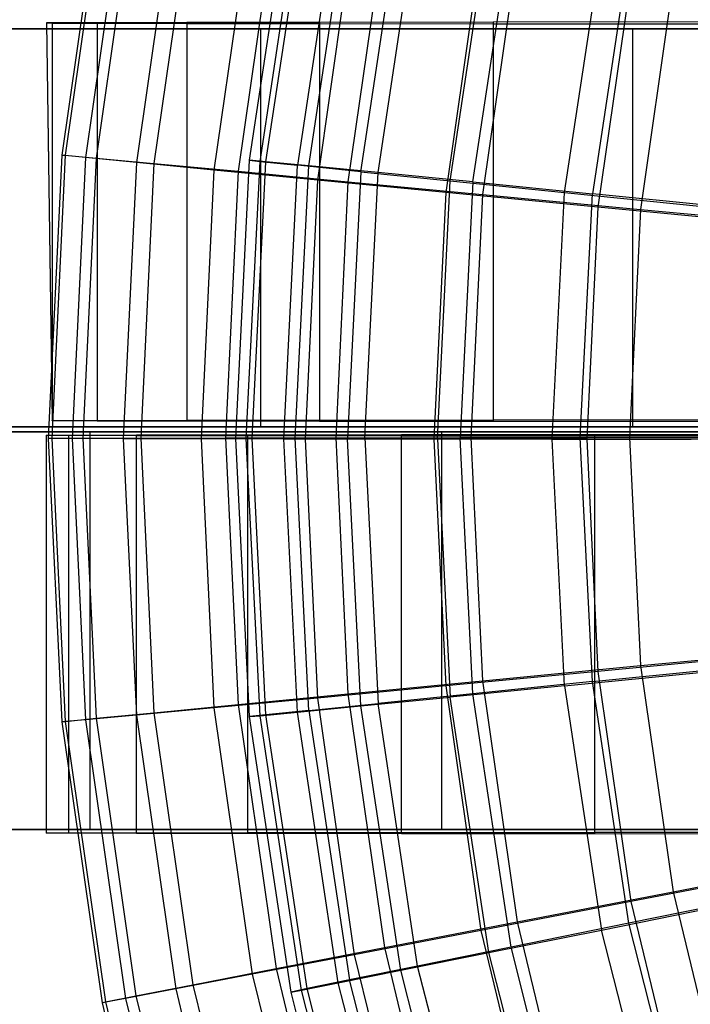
# Model space of a CAD drawing. Extents: x 0.1 to 16.1, y -7.1 to 6.9.
# Tile 7 of 118: x 2 to 3.4, y -1.2 to 0.7. Entities that reach past the tile are written whole.
import ezdxf

# ---------------------------------------------------------------- set-up
doc = ezdxf.new("R2010")
doc.units = 0
doc.header["$LTSCALE"] = 2.54
doc.layers.get('0').update_dxf_attribs({"color": 13, "linetype": 'CONTINUOUS'})

# ---------------------------------------------------------------- blocks, each defined once
blk = doc.blocks.new('DROPS_WOOD_A_PM_STL')
at = {"color": 0}
for p, q in [((2.4888, 0.451, 8.2231), (2.5723, 1.0049, 8.2228)), ((2.4888, 0.451, 8.2231), (2.5723, 1.0049, 8.2228)), ((2.5099, 0.4486, 7.6582), (2.5931, 1.0004, 7.6579)), ((2.5099, 0.4486, 7.6582), (2.5931, 1.0004, 7.6579)), ((2.5215, 0.448, 8.7874), (2.6045, 0.9987, 8.7871)), ((2.5215, 0.448, 8.7874), (2.6045, 0.9987, 8.7871)), ((2.6668, 0.9852, 7.0977), (2.5848, 0.4408, 7.098)), ((2.6668, 0.9852, 7.0977), (2.5848, 0.4408, 7.098)), ((2.6078, 0.4396, 9.346), (2.6896, 0.9818, 9.3457)), ((2.6078, 0.4396, 9.346), (2.6896, 0.9818, 9.3457)), ((2.7126, 0.4277, 6.5475), (2.7928, 0.9595, 6.5472)), ((2.7126, 0.4277, 6.5475), (2.7928, 0.9595, 6.5472)), ((2.747, 0.426, 9.8937), (2.8266, 0.9544, 9.8934)), ((2.747, 0.426, 9.8937), (2.8266, 0.9544, 9.8934)), ((2.8923, 0.4095, 6.0118), (2.9698, 0.9234, 6.0116)), ((2.8923, 0.4095, 6.0118), (2.9698, 0.9234, 6.0116)), ((2.9376, 0.4072, 10.4255), (3.0144, 0.9167, 10.4253)), ((2.9376, 0.4072, 10.4255), (3.0144, 0.9167, 10.4253)), ((3.1222, 0.3862, 5.4959), (3.1962, 0.8774, 5.4957)), ((3.1222, 0.3862, 5.4959), (3.1962, 0.8774, 5.4957)), ((3.2512, 0.8691, 10.9364), (3.178, 0.3834, 10.9366)), ((3.2512, 0.8691, 10.9364), (3.178, 0.3834, 10.9366)), ((2.5109, 0.715, 41.1587), (1.8474, 0.715, 40.4308)), ((1.8474, 0.715, 30.4), (2.5109, 0.715, 29.6721)), ((1.8474, 0.715, 30.4), (2.5109, 0.715, 29.6721)), ((2.5109, 0.715, 41.1587), (1.8474, 0.715, 40.4308)), ((2.0914, 0.7272, 20.7488), (2.08, 0.727, 20.3795)), ((2.0914, 0.7272, 20.7488), (2.08, 0.727, 20.3795)), ((2.08, 0.727, 20.3795), (2.0914, -0.0728, 20.7493)), ((2.08, 0.727, 20.3795), (2.0914, -0.0728, 20.7493)), ((2.08, 0.727, 20.3795), (2.0914, -0.0732, 20.0105)), ((2.08, 0.727, 20.3795), (2.0914, -0.0732, 20.0105)), ((2.08, 0.727, 20.3795), (2.0914, 0.7268, 20.0101)), ((2.08, 0.727, 20.3795), (2.0914, 0.7268, 20.0101)), ((2.1822, 0.7276, 21.482), (2.0914, 0.7272, 20.7488)), ((2.1822, 0.7276, 21.482), (2.0914, 0.7272, 20.7488)), ((2.0914, 0.7272, 20.7488), (2.0914, -0.0728, 20.7493)), ((2.0914, 0.7272, 20.7488), (2.0914, -0.0728, 20.7493)), ((2.0914, 0.7268, 20.0101), (2.0914, -0.0732, 20.0105)), ((2.0914, 0.7268, 20.0101), (2.1822, 0.7265, 19.277)), ((2.0914, 0.7268, 20.0101), (2.0914, -0.0732, 20.0105)), ((2.0914, 0.7268, 20.0101), (2.1822, 0.7265, 19.277)), ((2.3623, 0.728, 22.1984), (2.1822, 0.7276, 21.482)), ((2.3623, 0.728, 22.1984), (2.1822, 0.7276, 21.482)), ((2.1822, 0.7276, 21.482), (2.1822, -0.0724, 21.4824)), ((2.1822, 0.7276, 21.482), (2.1822, -0.0724, 21.4824)), ((2.1822, 0.7265, 19.277), (2.1822, -0.0735, 19.2774)), ((2.1822, 0.7265, 19.277), (2.3623, 0.7261, 18.5606)), ((2.1822, 0.7265, 19.277), (2.1822, -0.0735, 19.2774)), ((2.1822, 0.7265, 19.277), (2.3623, 0.7261, 18.5606)), ((2.6292, 0.7283, 22.8872), (2.3623, 0.728, 22.1984)), ((2.6292, 0.7283, 22.8872), (2.3623, 0.728, 22.1984)), ((2.3623, 0.728, 22.1984), (2.3623, -0.072, 22.1988)), ((2.3623, 0.728, 22.1984), (2.3623, -0.072, 22.1988)), ((2.3623, 0.7261, 18.5606), (2.3623, -0.0739, 18.561)), ((2.3623, 0.7261, 18.5606), (2.6292, 0.7257, 17.8717)), ((2.3623, 0.7261, 18.5606), (2.3623, -0.0739, 18.561)), ((2.3623, 0.7261, 18.5606), (2.6292, 0.7257, 17.8717)), ((3.2589, 0.715, 41.7995), (2.5109, 0.715, 41.1587)), ((2.5109, 0.715, 41.1587), (2.5109, -0.085, 41.1587)), ((2.5109, 0.715, 41.1587), (2.5109, -0.085, 41.1587)), ((2.5109, 0.715, 29.6721), (2.5109, -0.085, 29.6721)), ((2.5109, 0.715, 29.6721), (3.2589, 0.715, 29.0313)), ((2.5109, 0.715, 29.6721), (2.5109, -0.085, 29.6721)), ((2.5109, 0.715, 29.6721), (3.2589, 0.715, 29.0313)), ((3.2589, 0.715, 41.7995), (2.5109, 0.715, 41.1587)), ((2.9787, 0.7287, 23.5381), (2.6292, 0.7283, 22.8872)), ((2.9787, 0.7287, 23.5381), (2.6292, 0.7283, 22.8872)), ((2.6292, 0.7283, 22.8872), (2.6292, -0.0717, 22.8877)), ((2.6292, 0.7283, 22.8872), (2.6292, -0.0717, 22.8877)), ((2.6292, 0.7257, 17.8717), (2.6292, -0.0743, 17.8721)), ((2.6292, 0.7257, 17.8717), (2.9787, 0.7254, 17.2209)), ((2.6292, 0.7257, 17.8717), (2.6292, -0.0743, 17.8721)), ((2.6292, 0.7257, 17.8717), (2.9787, 0.7254, 17.2209)), ((3.4055, 0.729, 24.141), (2.9787, 0.7287, 23.5381)), ((3.4055, 0.729, 24.141), (2.9787, 0.7287, 23.5381)), ((2.9787, 0.7287, 23.5381), (2.9787, -0.0713, 23.5385)), ((2.9787, 0.7287, 23.5381), (2.9787, -0.0713, 23.5385)), ((2.9787, 0.7254, 17.2209), (2.9787, -0.0746, 17.2213)), ((2.9787, 0.7254, 17.2209), (3.4055, 0.7251, 16.6179)), ((2.9787, 0.7254, 17.2209), (2.9787, -0.0746, 17.2213)), ((2.9787, 0.7254, 17.2209), (3.4055, 0.7251, 16.6179)), ((4.08, 0.715, 42.3436), (3.2589, 0.715, 41.7995)), ((3.2589, 0.715, 41.7995), (3.2589, -0.085, 41.7995)), ((3.2589, 0.715, 41.7995), (3.2589, -0.085, 41.7995)), ((3.2589, 0.715, 29.0313), (3.2589, -0.085, 29.0313)), ((3.2589, 0.715, 29.0313), (4.08, 0.715, 28.4872)), ((3.2589, 0.715, 29.0313), (3.2589, -0.085, 29.0313)), ((3.2589, 0.715, 29.0313), (4.08, 0.715, 28.4872)), ((4.08, 0.715, 42.3436), (3.2589, 0.715, 41.7995)), ((2.4609, -0.1085, 8.2234), (2.4888, 0.451, 8.2231)), ((2.4609, -0.1085, 8.2234), (2.4888, 0.451, 8.2231)), ((2.4821, -0.1088, 7.6585), (2.5099, 0.4486, 7.6582)), ((2.4821, -0.1088, 7.6585), (2.5099, 0.4486, 7.6582)), ((2.5215, 0.448, 8.7874), (2.4888, 0.451, 8.2231)), ((2.4888, 0.451, 8.2231), (2.5099, 0.4486, 7.6582)), ((2.5215, 0.448, 8.7874), (2.4888, 0.451, 8.2231)), ((2.4888, 0.451, 8.2231), (2.5099, 0.4486, 7.6582)), ((2.4938, -0.1082, 8.7877), (2.5215, 0.448, 8.7874)), ((2.4938, -0.1082, 8.7877), (2.5215, 0.448, 8.7874)), ((2.5099, 0.4486, 7.6582), (2.5848, 0.4408, 7.098)), ((2.5099, 0.4486, 7.6582), (2.5848, 0.4408, 7.098)), ((2.6078, 0.4396, 9.346), (2.5215, 0.448, 8.7874)), ((2.6078, 0.4396, 9.346), (2.5215, 0.448, 8.7874)), ((2.5573, -0.1091, 7.0982), (2.5848, 0.4408, 7.098)), ((2.5573, -0.1091, 7.0982), (2.5848, 0.4408, 7.098)), ((2.5805, -0.1079, 9.3463), (2.6078, 0.4396, 9.346)), ((2.5805, -0.1079, 9.3463), (2.6078, 0.4396, 9.346)), ((2.7126, 0.4277, 6.5475), (2.5848, 0.4408, 7.098)), ((2.7126, 0.4277, 6.5475), (2.5848, 0.4408, 7.098)), ((2.747, 0.426, 9.8937), (2.6078, 0.4396, 9.346)), ((2.747, 0.426, 9.8937), (2.6078, 0.4396, 9.346)), ((2.7126, 0.4277, 6.5475), (2.6858, -0.1094, 6.5478)), ((2.7126, 0.4277, 6.5475), (2.6858, -0.1094, 6.5478)), ((2.7126, 0.4277, 6.5475), (2.8923, 0.4095, 6.0118)), ((2.7126, 0.4277, 6.5475), (2.8923, 0.4095, 6.0118)), ((2.7203, -0.1076, 9.894), (2.747, 0.426, 9.8937)), ((2.7203, -0.1076, 9.894), (2.747, 0.426, 9.8937)), ((2.9376, 0.4072, 10.4255), (2.747, 0.426, 9.8937)), ((2.9376, 0.4072, 10.4255), (2.747, 0.426, 9.8937)), ((2.8664, -0.1096, 6.0121), (2.8923, 0.4095, 6.0118)), ((2.8664, -0.1096, 6.0121), (2.8923, 0.4095, 6.0118)), ((2.8923, 0.4095, 6.0118), (3.1222, 0.3862, 5.4959)), ((2.8923, 0.4095, 6.0118), (3.1222, 0.3862, 5.4959)), ((2.9376, 0.4072, 10.4255), (2.9119, -0.1074, 10.4258)), ((2.9376, 0.4072, 10.4255), (2.9119, -0.1074, 10.4258)), ((2.9376, 0.4072, 10.4255), (3.178, 0.3834, 10.9366)), ((2.9376, 0.4072, 10.4255), (3.178, 0.3834, 10.9366)), ((3.0974, -0.1099, 5.4962), (3.1222, 0.3862, 5.4959)), ((3.0974, -0.1099, 5.4962), (3.1222, 0.3862, 5.4959)), ((3.1222, 0.3862, 5.4959), (3.4001, 0.3581, 5.0045)), ((3.1222, 0.3862, 5.4959), (3.4001, 0.3581, 5.0045)), ((3.1535, -0.1071, 10.9369), (3.178, 0.3834, 10.9366)), ((3.1535, -0.1071, 10.9369), (3.178, 0.3834, 10.9366)), ((3.466, 0.3548, 11.4222), (3.178, 0.3834, 10.9366)), ((3.466, 0.3548, 11.4222), (3.178, 0.3834, 10.9366)), ((2.0914, -0.0728, 20.7493), (2.1822, -0.0724, 21.4824)), ((2.0914, -0.0728, 20.7493), (2.1822, -0.0724, 21.4824)), ((2.0914, -0.0732, 20.0105), (2.0914, -0.0728, 20.7493)), ((2.0914, -0.0732, 20.0105), (2.0914, -0.0728, 20.7493)), ((2.1822, -0.0735, 19.2774), (2.0914, -0.0732, 20.0105)), ((2.1822, -0.0735, 19.2774), (2.0914, -0.0732, 20.0105)), ((2.1822, -0.0724, 21.4824), (2.3623, -0.072, 22.1988)), ((2.1822, -0.0724, 21.4824), (2.3623, -0.072, 22.1988)), ((2.3623, -0.0739, 18.561), (2.1822, -0.0735, 19.2774)), ((2.3623, -0.0739, 18.561), (2.1822, -0.0735, 19.2774)), ((2.3623, -0.072, 22.1988), (2.6292, -0.0717, 22.8877)), ((2.3623, -0.072, 22.1988), (2.6292, -0.0717, 22.8877)), ((2.6292, -0.0743, 17.8721), (2.3623, -0.0739, 18.561)), ((2.6292, -0.0743, 17.8721), (2.3623, -0.0739, 18.561)), ((2.6292, -0.0717, 22.8877), (2.9787, -0.0713, 23.5385)), ((2.6292, -0.0717, 22.8877), (2.9787, -0.0713, 23.5385)), ((2.9787, -0.0746, 17.2213), (2.6292, -0.0743, 17.8721)), ((2.9787, -0.0746, 17.2213), (2.6292, -0.0743, 17.8721)), ((2.9787, -0.0713, 23.5385), (3.4055, -0.071, 24.1414)), ((2.9787, -0.0713, 23.5385), (3.4055, -0.071, 24.1414)), ((3.4055, -0.0749, 16.6184), (2.9787, -0.0746, 17.2213)), ((3.4055, -0.0749, 16.6184), (2.9787, -0.0746, 17.2213)), ((1.5504, -0.095, 30.7932), (2.1679, -0.095, 30.0258)), ((2.1679, -0.095, 40.805), (1.5504, -0.095, 40.0376)), ((2.1679, -0.095, 40.805), (1.5504, -0.095, 40.0376)), ((1.5504, -0.095, 30.7932), (2.1679, -0.095, 30.0258)), ((2.5109, -0.085, 41.1587), (1.8474, -0.085, 40.4308)), ((1.8474, -0.085, 30.4), (2.5109, -0.085, 29.6721)), ((2.5109, -0.085, 41.1587), (1.8474, -0.085, 40.4308)), ((1.8474, -0.085, 30.4), (2.5109, -0.085, 29.6721)), ((2.1679, -0.895, 30.0258), (2.1679, -0.095, 30.0258)), ((2.1679, -0.095, 30.0258), (2.8751, -0.095, 29.3402)), ((2.1679, -0.895, 30.0258), (2.1679, -0.095, 30.0258)), ((2.1679, -0.895, 40.805), (2.1679, -0.095, 40.805)), ((2.8751, -0.095, 41.4906), (2.1679, -0.095, 40.805)), ((2.1679, -0.895, 40.805), (2.1679, -0.095, 40.805)), ((2.8751, -0.095, 41.4906), (2.1679, -0.095, 40.805)), ((2.1679, -0.095, 30.0258), (2.8751, -0.095, 29.3402)), ((3.2589, -0.085, 41.7995), (2.5109, -0.085, 41.1587)), ((2.5109, -0.085, 29.6721), (3.2589, -0.085, 29.0313)), ((3.2589, -0.085, 41.7995), (2.5109, -0.085, 41.1587)), ((2.5109, -0.085, 29.6721), (3.2589, -0.085, 29.0313)), ((2.8751, -0.895, 29.3402), (2.8751, -0.095, 29.3402)), ((2.8751, -0.095, 29.3402), (3.6611, -0.095, 28.7466)), ((2.8751, -0.895, 29.3402), (2.8751, -0.095, 29.3402)), ((2.8751, -0.895, 41.4906), (2.8751, -0.095, 41.4906)), ((3.6611, -0.095, 42.0842), (2.8751, -0.095, 41.4906)), ((2.8751, -0.895, 41.4906), (2.8751, -0.095, 41.4906)), ((3.6611, -0.095, 42.0842), (2.8751, -0.095, 41.4906)), ((2.8751, -0.095, 29.3402), (3.6611, -0.095, 28.7466)), ((4.08, -0.085, 42.3436), (3.2589, -0.085, 41.7995)), ((3.2589, -0.085, 29.0313), (4.08, -0.085, 28.4872)), ((4.08, -0.085, 42.3436), (3.2589, -0.085, 41.7995)), ((3.2589, -0.085, 29.0313), (4.08, -0.085, 28.4872)), ((2.08, -0.1022, 20.3799), (2.1255, -0.1019, 21.1172)), ((2.08, -0.1022, 20.3799), (2.1255, -0.1019, 21.1172)), ((2.1255, -0.1026, 19.6426), (2.08, -0.1022, 20.3799)), ((2.08, -0.9022, 20.3803), (2.08, -0.1022, 20.3799)), ((2.1255, -0.1026, 19.6426), (2.08, -0.1022, 20.3799)), ((2.08, -0.9022, 20.3803), (2.08, -0.1022, 20.3799)), ((2.1255, -0.1019, 21.1172), (2.2612, -0.1015, 21.8434)), ((2.1255, -0.1019, 21.1172), (2.2612, -0.1015, 21.8434)), ((2.1255, -0.9019, 21.1176), (2.1255, -0.1019, 21.1172)), ((2.1255, -0.9019, 21.1176), (2.1255, -0.1019, 21.1172)), ((2.2612, -0.103, 18.9164), (2.1255, -0.1026, 19.6426)), ((2.1255, -0.9026, 19.643), (2.1255, -0.1026, 19.6426)), ((2.2612, -0.103, 18.9164), (2.1255, -0.1026, 19.6426)), ((2.1255, -0.9026, 19.643), (2.1255, -0.1026, 19.6426)), ((2.2612, -0.1015, 21.8434), (2.4852, -0.1011, 22.5474)), ((2.2612, -0.1015, 21.8434), (2.4852, -0.1011, 22.5474)), ((2.2612, -0.9015, 21.8438), (2.2612, -0.1015, 21.8434)), ((2.2612, -0.9015, 21.8438), (2.2612, -0.1015, 21.8434)), ((2.4852, -0.1034, 18.2125), (2.2612, -0.103, 18.9164)), ((2.2612, -0.903, 18.9168), (2.2612, -0.103, 18.9164)), ((2.4852, -0.1034, 18.2125), (2.2612, -0.103, 18.9164)), ((2.2612, -0.903, 18.9168), (2.2612, -0.103, 18.9164)), ((2.4938, -0.1082, 8.7877), (2.4609, -0.1085, 8.2234)), ((2.4938, -0.1082, 8.7877), (2.4609, -0.1085, 8.2234)), ((2.4888, -0.668, 8.2237), (2.4609, -0.1085, 8.2234)), ((2.4609, -0.1085, 8.2234), (2.4821, -0.1088, 7.6585)), ((2.4888, -0.668, 8.2237), (2.4609, -0.1085, 8.2234)), ((2.4609, -0.1085, 8.2234), (2.4821, -0.1088, 7.6585)), ((2.5099, -0.6662, 7.6588), (2.4821, -0.1088, 7.6585)), ((2.4821, -0.1088, 7.6585), (2.5573, -0.1091, 7.0982)), ((2.4821, -0.1088, 7.6585), (2.5573, -0.1091, 7.0982)), ((2.5099, -0.6662, 7.6588), (2.4821, -0.1088, 7.6585)), ((2.4852, -0.1011, 22.5474), (2.7939, -0.1008, 23.2185)), ((2.4852, -0.1011, 22.5474), (2.7939, -0.1008, 23.2185)), ((2.4852, -0.9011, 22.5478), (2.4852, -0.1011, 22.5474)), ((2.4852, -0.9011, 22.5478), (2.4852, -0.1011, 22.5474)), ((2.7939, -0.1037, 17.5413), (2.4852, -0.1034, 18.2125)), ((2.4852, -0.9034, 18.2129), (2.4852, -0.1034, 18.2125)), ((2.7939, -0.1037, 17.5413), (2.4852, -0.1034, 18.2125)), ((2.4852, -0.9034, 18.2129), (2.4852, -0.1034, 18.2125)), ((2.5805, -0.1079, 9.3463), (2.4938, -0.1082, 8.7877)), ((2.5805, -0.1079, 9.3463), (2.4938, -0.1082, 8.7877)), ((2.5215, -0.6644, 8.788), (2.4938, -0.1082, 8.7877)), ((2.5215, -0.6644, 8.788), (2.4938, -0.1082, 8.7877)), ((2.5573, -0.1091, 7.0982), (2.6858, -0.1094, 6.5478)), ((2.5848, -0.659, 7.0985), (2.5573, -0.1091, 7.0982)), ((2.5573, -0.1091, 7.0982), (2.6858, -0.1094, 6.5478)), ((2.5848, -0.659, 7.0985), (2.5573, -0.1091, 7.0982)), ((2.7203, -0.1076, 9.894), (2.5805, -0.1079, 9.3463)), ((2.7203, -0.1076, 9.894), (2.5805, -0.1079, 9.3463)), ((2.6078, -0.6555, 9.3466), (2.5805, -0.1079, 9.3463)), ((2.6078, -0.6555, 9.3466), (2.5805, -0.1079, 9.3463)), ((2.7126, -0.6465, 6.548), (2.6858, -0.1094, 6.5478)), ((2.8664, -0.1096, 6.0121), (2.6858, -0.1094, 6.5478)), ((2.7126, -0.6465, 6.548), (2.6858, -0.1094, 6.5478)), ((2.8664, -0.1096, 6.0121), (2.6858, -0.1094, 6.5478)), ((2.7203, -0.1076, 9.894), (2.9119, -0.1074, 10.4258)), ((2.7203, -0.1076, 9.894), (2.9119, -0.1074, 10.4258)), ((2.7203, -0.1076, 9.894), (2.747, -0.6413, 9.8943)), ((2.7203, -0.1076, 9.894), (2.747, -0.6413, 9.8943)), ((2.7939, -0.1008, 23.2185), (3.1828, -0.1004, 23.8466)), ((2.7939, -0.1008, 23.2185), (3.1828, -0.1004, 23.8466)), ((2.7939, -0.9008, 23.2189), (2.7939, -0.1008, 23.2185)), ((2.7939, -0.9008, 23.2189), (2.7939, -0.1008, 23.2185)), ((3.1828, -0.104, 16.9133), (2.7939, -0.1037, 17.5413)), ((2.7939, -0.9037, 17.5418), (2.7939, -0.1037, 17.5413)), ((3.1828, -0.104, 16.9133), (2.7939, -0.1037, 17.5413)), ((2.7939, -0.9037, 17.5418), (2.7939, -0.1037, 17.5413)), ((2.8664, -0.1096, 6.0121), (2.8923, -0.6288, 6.0124)), ((2.8664, -0.1096, 6.0121), (3.0974, -0.1099, 5.4962)), ((2.8664, -0.1096, 6.0121), (2.8923, -0.6288, 6.0124)), ((2.8664, -0.1096, 6.0121), (3.0974, -0.1099, 5.4962)), ((3.1535, -0.1071, 10.9369), (2.9119, -0.1074, 10.4258)), ((3.1535, -0.1071, 10.9369), (2.9119, -0.1074, 10.4258)), ((2.9376, -0.6219, 10.4261), (2.9119, -0.1074, 10.4258)), ((2.9376, -0.6219, 10.4261), (2.9119, -0.1074, 10.4258)), ((3.0974, -0.1099, 5.4962), (3.3767, -0.1102, 5.0047)), ((3.1222, -0.606, 5.4964), (3.0974, -0.1099, 5.4962)), ((3.1222, -0.606, 5.4964), (3.0974, -0.1099, 5.4962)), ((3.0974, -0.1099, 5.4962), (3.3767, -0.1102, 5.0047)), ((3.4429, -0.1069, 11.4224), (3.1535, -0.1071, 10.9369)), ((3.4429, -0.1069, 11.4224), (3.1535, -0.1071, 10.9369)), ((3.178, -0.5976, 10.9371), (3.1535, -0.1071, 10.9369)), ((3.178, -0.5976, 10.9371), (3.1535, -0.1071, 10.9369)), ((3.1828, -0.1004, 23.8466), (3.6459, -0.1002, 24.4221)), ((3.1828, -0.1004, 23.8466), (3.6459, -0.1002, 24.4221)), ((3.1828, -0.9004, 23.847), (3.1828, -0.1004, 23.8466)), ((3.1828, -0.9004, 23.847), (3.1828, -0.1004, 23.8466)), ((3.6459, -0.1043, 16.3377), (3.1828, -0.104, 16.9133)), ((3.1828, -0.904, 16.9137), (3.1828, -0.104, 16.9133)), ((3.6459, -0.1043, 16.3377), (3.1828, -0.104, 16.9133)), ((3.1828, -0.904, 16.9137), (3.1828, -0.104, 16.9133)), ((3.178, -0.5976, 10.9371), (3.466, -0.5686, 11.4227)), ((3.178, -0.5976, 10.9371), (3.466, -0.5686, 11.4227)), ((3.1222, -0.606, 5.4964), (3.4001, -0.5785, 5.005)), ((3.1222, -0.606, 5.4964), (3.4001, -0.5785, 5.005)), ((3.1222, -0.606, 5.4964), (2.8923, -0.6288, 6.0124)), ((3.1222, -0.606, 5.4964), (2.8923, -0.6288, 6.0124)), ((3.178, -0.5976, 10.9371), (2.9376, -0.6219, 10.4261)), ((3.178, -0.5976, 10.9371), (2.9376, -0.6219, 10.4261)), ((3.1222, -0.606, 5.4964), (3.1962, -1.0972, 5.4967)), ((3.1222, -0.606, 5.4964), (3.1962, -1.0972, 5.4967)), ((3.2512, -1.0833, 10.9374), (3.178, -0.5976, 10.9371)), ((3.2512, -1.0833, 10.9374), (3.178, -0.5976, 10.9371)), ((2.7126, -0.6465, 6.548), (2.8923, -0.6288, 6.0124)), ((2.7126, -0.6465, 6.548), (2.8923, -0.6288, 6.0124)), ((2.9376, -0.6219, 10.4261), (2.747, -0.6413, 9.8943)), ((2.9376, -0.6219, 10.4261), (2.747, -0.6413, 9.8943)), ((2.9698, -1.1427, 6.0126), (2.8923, -0.6288, 6.0124)), ((2.9698, -1.1427, 6.0126), (2.8923, -0.6288, 6.0124)), ((3.0144, -1.1314, 10.4263), (2.9376, -0.6219, 10.4261)), ((3.0144, -1.1314, 10.4263), (2.9376, -0.6219, 10.4261)), ((2.5848, -0.659, 7.0985), (2.7126, -0.6465, 6.548)), ((2.5848, -0.659, 7.0985), (2.7126, -0.6465, 6.548)), ((2.6078, -0.6555, 9.3466), (2.747, -0.6413, 9.8943)), ((2.6078, -0.6555, 9.3466), (2.747, -0.6413, 9.8943)), ((2.7928, -1.1782, 6.5483), (2.7126, -0.6465, 6.548)), ((2.7928, -1.1782, 6.5483), (2.7126, -0.6465, 6.548)), ((2.8266, -1.1696, 9.8945), (2.747, -0.6413, 9.8943)), ((2.8266, -1.1696, 9.8945), (2.747, -0.6413, 9.8943)), ((2.5215, -0.6644, 8.788), (2.4888, -0.668, 8.2237)), ((2.5215, -0.6644, 8.788), (2.4888, -0.668, 8.2237)), ((2.4888, -0.668, 8.2237), (2.5099, -0.6662, 7.6588)), ((2.4888, -0.668, 8.2237), (2.5099, -0.6662, 7.6588)), ((2.5723, -1.2219, 8.224), (2.4888, -0.668, 8.2237)), ((2.5723, -1.2219, 8.224), (2.4888, -0.668, 8.2237)), ((2.5099, -0.6662, 7.6588), (2.5848, -0.659, 7.0985)), ((2.5099, -0.6662, 7.6588), (2.5848, -0.659, 7.0985)), ((2.5931, -1.218, 7.6591), (2.5099, -0.6662, 7.6588)), ((2.5931, -1.218, 7.6591), (2.5099, -0.6662, 7.6588)), ((2.6078, -0.6555, 9.3466), (2.5215, -0.6644, 8.788)), ((2.6078, -0.6555, 9.3466), (2.5215, -0.6644, 8.788)), ((2.6045, -1.2151, 8.7883), (2.5215, -0.6644, 8.788)), ((2.6045, -1.2151, 8.7883), (2.5215, -0.6644, 8.788)), ((2.6668, -1.2034, 7.0988), (2.5848, -0.659, 7.0985)), ((2.6668, -1.2034, 7.0988), (2.5848, -0.659, 7.0985)), ((2.6078, -0.6555, 9.3466), (2.6896, -1.1976, 9.3468)), ((2.6078, -0.6555, 9.3466), (2.6896, -1.1976, 9.3468)), ((2.1679, -0.895, 30.0258), (1.5504, -0.895, 30.7932)), ((1.5504, -0.895, 40.0376), (2.1679, -0.895, 40.805)), ((1.5504, -0.895, 40.0376), (2.1679, -0.895, 40.805)), ((2.1679, -0.895, 30.0258), (1.5504, -0.895, 30.7932)), ((2.08, -0.9022, 20.3803), (2.1255, -0.9019, 21.1176)), ((2.08, -0.9022, 20.3803), (2.1255, -0.9019, 21.1176)), ((2.1255, -0.9026, 19.643), (2.08, -0.9022, 20.3803)), ((2.1255, -0.9026, 19.643), (2.08, -0.9022, 20.3803)), ((2.1255, -0.9019, 21.1176), (2.2612, -0.9015, 21.8438)), ((2.1255, -0.9019, 21.1176), (2.2612, -0.9015, 21.8438)), ((2.2612, -0.903, 18.9168), (2.1255, -0.9026, 19.643)), ((2.2612, -0.903, 18.9168), (2.1255, -0.9026, 19.643)), ((2.8751, -0.895, 29.3402), (2.1679, -0.895, 30.0258)), ((2.1679, -0.895, 40.805), (2.8751, -0.895, 41.4906)), ((2.1679, -0.895, 40.805), (2.8751, -0.895, 41.4906)), ((2.8751, -0.895, 29.3402), (2.1679, -0.895, 30.0258)), ((2.2612, -0.9015, 21.8438), (2.4852, -0.9011, 22.5478)), ((2.2612, -0.9015, 21.8438), (2.4852, -0.9011, 22.5478)), ((2.4852, -0.9034, 18.2129), (2.2612, -0.903, 18.9168)), ((2.4852, -0.9034, 18.2129), (2.2612, -0.903, 18.9168)), ((2.4852, -0.9011, 22.5478), (2.7939, -0.9008, 23.2189)), ((2.4852, -0.9011, 22.5478), (2.7939, -0.9008, 23.2189)), ((2.7939, -0.9037, 17.5418), (2.4852, -0.9034, 18.2129)), ((2.7939, -0.9037, 17.5418), (2.4852, -0.9034, 18.2129)), ((2.7939, -0.9008, 23.2189), (3.1828, -0.9004, 23.847)), ((2.7939, -0.9008, 23.2189), (3.1828, -0.9004, 23.847)), ((3.1828, -0.904, 16.9137), (2.7939, -0.9037, 17.5418)), ((3.1828, -0.904, 16.9137), (2.7939, -0.9037, 17.5418)), ((3.6611, -0.895, 28.7466), (2.8751, -0.895, 29.3402)), ((2.8751, -0.895, 41.4906), (3.6611, -0.895, 42.0842)), ((3.6611, -0.895, 28.7466), (2.8751, -0.895, 29.3402)), ((2.8751, -0.895, 41.4906), (3.6611, -0.895, 42.0842)), ((3.1828, -0.9004, 23.847), (3.6459, -0.9002, 24.4225)), ((3.1828, -0.9004, 23.847), (3.6459, -0.9002, 24.4225)), ((3.6459, -0.9043, 16.3381), (3.1828, -0.904, 16.9137)), ((3.6459, -0.9043, 16.3381), (3.1828, -0.904, 16.9137)), ((3.5349, -1.0257, 11.4229), (3.2512, -1.0833, 10.9374)), ((3.5349, -1.0257, 11.4229), (3.2512, -1.0833, 10.9374)), ((3.1962, -1.0972, 5.4967), (3.47, -1.0421, 5.0052)), ((3.1962, -1.0972, 5.4967), (3.47, -1.0421, 5.0052)), ((3.2512, -1.0833, 10.9374), (3.0144, -1.1314, 10.4263)), ((3.2512, -1.0833, 10.9374), (3.0144, -1.1314, 10.4263)), ((3.3724, -1.5592, 10.9376), (3.2512, -1.0833, 10.9374)), ((3.3724, -1.5592, 10.9376), (3.2512, -1.0833, 10.9374)), ((2.9698, -1.1427, 6.0126), (3.1962, -1.0972, 5.4967)), ((2.9698, -1.1427, 6.0126), (3.1962, -1.0972, 5.4967)), ((3.3188, -1.5786, 5.4969), (3.1962, -1.0972, 5.4967)), ((3.3188, -1.5786, 5.4969), (3.1962, -1.0972, 5.4967)), ((2.7928, -1.1782, 6.5483), (2.9698, -1.1427, 6.0126)), ((2.7928, -1.1782, 6.5483), (2.9698, -1.1427, 6.0126)), ((3.0144, -1.1314, 10.4263), (2.8266, -1.1696, 9.8945)), ((3.0144, -1.1314, 10.4263), (2.8266, -1.1696, 9.8945)), ((3.098, -1.6464, 6.0129), (2.9698, -1.1427, 6.0126)), ((3.098, -1.6464, 6.0129), (2.9698, -1.1427, 6.0126)), ((3.1415, -1.6307, 10.4266), (3.0144, -1.1314, 10.4263)), ((3.1415, -1.6307, 10.4266), (3.0144, -1.1314, 10.4263)), ((2.6668, -1.2034, 7.0988), (2.7928, -1.1782, 6.5483)), ((2.6668, -1.2034, 7.0988), (2.7928, -1.1782, 6.5483)), ((2.8266, -1.1696, 9.8945), (2.6896, -1.1976, 9.3468)), ((2.8266, -1.1696, 9.8945), (2.6896, -1.1976, 9.3468)), ((2.9255, -1.6993, 6.5486), (2.7928, -1.1782, 6.5483)), ((2.9255, -1.6993, 6.5486), (2.7928, -1.1782, 6.5483)), ((2.9584, -1.6874, 9.8948), (2.8266, -1.1696, 9.8945)), ((2.9584, -1.6874, 9.8948), (2.8266, -1.1696, 9.8945)), ((2.5931, -1.218, 7.6591), (2.6668, -1.2034, 7.0988)), ((2.5931, -1.218, 7.6591), (2.6668, -1.2034, 7.0988)), ((2.6896, -1.1976, 9.3468), (2.6045, -1.2151, 8.7883)), ((2.6896, -1.1976, 9.3468), (2.6045, -1.2151, 8.7883)), ((2.8027, -1.7369, 7.0991), (2.6668, -1.2034, 7.0988)), ((2.8027, -1.7369, 7.0991), (2.6668, -1.2034, 7.0988)), ((2.8248, -1.7289, 9.3471), (2.6896, -1.1976, 9.3468)), ((2.8248, -1.7289, 9.3471), (2.6896, -1.1976, 9.3468)), ((2.6045, -1.2151, 8.7883), (2.5723, -1.2219, 8.224)), ((2.6045, -1.2151, 8.7883), (2.5723, -1.2219, 8.224)), ((2.5723, -1.2219, 8.224), (2.5931, -1.218, 7.6591)), ((2.5723, -1.2219, 8.224), (2.5931, -1.218, 7.6591)), ((2.7105, -1.7648, 8.2242), (2.5723, -1.2219, 8.224)), ((2.7105, -1.7648, 8.2242), (2.5723, -1.2219, 8.224)), ((2.7308, -1.7588, 7.6593), (2.5931, -1.218, 7.6591)), ((2.7308, -1.7588, 7.6593), (2.5931, -1.218, 7.6591)), ((2.7419, -1.7548, 8.7885), (2.6045, -1.2151, 8.7883)), ((2.7419, -1.7548, 8.7885), (2.6045, -1.2151, 8.7883))]:
    blk.add_line(p, q, dxfattribs=at)

msp = doc.modelspace()

# ---------------------------------------------------------------- linework, layer by layer
at = {"color": 0}
for p, q in [((2.1922, 1.0261, 7.9546), (2.111, 0.4613, 7.9549)), ((2.1922, 1.0261, 7.9546), (2.111, 0.4613, 7.9549)), ((2.1991, 1.0251, 8.53), (2.118, 0.461, 8.5303)), ((2.1991, 1.0251, 8.53), (2.118, 0.461, 8.5303)), ((2.2394, 1.0167, 7.3812), (2.1588, 0.4565, 7.3814)), ((2.2394, 1.0167, 7.3812), (2.1588, 0.4565, 7.3814)), ((2.2602, 1.0136, 9.1021), (2.1799, 0.4553, 9.1024)), ((2.2602, 1.0136, 9.1021), (2.1799, 0.4553, 9.1024)), ((2.3403, 0.997, 6.815), (2.2612, 0.4464, 6.8153)), ((2.3403, 0.997, 6.815), (2.2612, 0.4464, 6.8153)), ((2.3747, 0.9918, 9.6656), (2.2961, 0.4445, 9.6659)), ((2.3747, 0.9918, 9.6656), (2.2961, 0.4445, 9.6659)), ((2.4941, 0.9671, 6.2612), (2.417, 0.4312, 6.2615)), ((2.4941, 0.9671, 6.2612), (2.417, 0.4312, 6.2615)), ((2.5418, 0.9599, 10.2153), (2.4654, 0.4287, 10.2156)), ((2.5418, 0.9599, 10.2153), (2.4654, 0.4287, 10.2156)), ((2.6992, 0.9273, 5.7251), (2.625, 0.4111, 5.7253)), ((2.6992, 0.9273, 5.7251), (2.625, 0.4111, 5.7253)), ((2.7598, 0.9182, 10.7462), (2.6864, 0.4078, 10.7465)), ((2.7598, 0.9182, 10.7462), (2.6864, 0.4078, 10.7465)), ((2.9538, 0.8779, 5.2114), (2.8831, 0.3862, 5.2116)), ((2.9538, 0.8779, 5.2114), (2.8831, 0.3862, 5.2116)), ((3.0267, 0.867, 11.2535), (2.957, 0.3822, 11.2537)), ((3.0267, 0.867, 11.2535), (2.957, 0.3822, 11.2537)), ((3.2555, 0.8195, 4.7249), (3.189, 0.3567, 4.7251)), ((3.2555, 0.8195, 4.7249), (3.189, 0.3567, 4.7251)), ((3.3401, 0.8068, 11.7323), (3.2748, 0.3522, 11.7325)), ((3.3401, 0.8068, 11.7323), (3.2748, 0.3522, 11.7325)), ((2.111, 0.4613, 7.9549), (2.0838, -0.1086, 7.9552)), ((2.111, 0.4613, 7.9549), (2.0838, -0.1086, 7.9552)), ((2.118, 0.461, 8.5303), (2.0909, -0.1083, 8.5306)), ((2.118, 0.461, 8.5303), (2.0909, -0.1083, 8.5306)), ((2.111, 0.4613, 7.9549), (2.118, 0.461, 8.5303)), ((2.111, 0.4613, 7.9549), (2.118, 0.461, 8.5303)), ((2.1588, 0.4565, 7.3814), (2.111, 0.4613, 7.9549)), ((2.1588, 0.4565, 7.3814), (2.111, 0.4613, 7.9549)), ((2.118, 0.461, 8.5303), (2.1799, 0.4553, 9.1024)), ((2.118, 0.461, 8.5303), (2.1799, 0.4553, 9.1024)), ((2.1588, 0.4565, 7.3814), (2.1319, -0.1089, 7.3817)), ((2.1588, 0.4565, 7.3814), (2.1319, -0.1089, 7.3817)), ((2.2612, 0.4464, 6.8153), (2.1588, 0.4565, 7.3814)), ((2.2612, 0.4464, 6.8153), (2.1588, 0.4565, 7.3814)), ((2.1799, 0.4553, 9.1024), (2.1531, -0.108, 9.1027)), ((2.1799, 0.4553, 9.1024), (2.1531, -0.108, 9.1027)), ((2.1799, 0.4553, 9.1024), (2.2961, 0.4445, 9.6659)), ((2.1799, 0.4553, 9.1024), (2.2961, 0.4445, 9.6659)), ((2.2612, 0.4464, 6.8153), (2.2347, -0.1092, 6.8155)), ((2.2612, 0.4464, 6.8153), (2.2347, -0.1092, 6.8155)), ((2.417, 0.4312, 6.2615), (2.2612, 0.4464, 6.8153)), ((2.417, 0.4312, 6.2615), (2.2612, 0.4464, 6.8153)), ((2.2961, 0.4445, 9.6659), (2.2697, -0.1078, 9.6662)), ((2.2961, 0.4445, 9.6659), (2.2697, -0.1078, 9.6662)), ((2.2961, 0.4445, 9.6659), (2.4654, 0.4287, 10.2156)), ((2.2961, 0.4445, 9.6659), (2.4654, 0.4287, 10.2156)), ((2.417, 0.4312, 6.2615), (2.3913, -0.1095, 6.2618)), ((2.417, 0.4312, 6.2615), (2.3913, -0.1095, 6.2618)), ((2.625, 0.4111, 5.7253), (2.417, 0.4312, 6.2615)), ((2.625, 0.4111, 5.7253), (2.417, 0.4312, 6.2615)), ((2.4654, 0.4287, 10.2156), (2.4399, -0.1075, 10.2159)), ((2.4654, 0.4287, 10.2156), (2.4399, -0.1075, 10.2159)), ((2.4654, 0.4287, 10.2156), (2.6864, 0.4078, 10.7465)), ((2.4654, 0.4287, 10.2156), (2.6864, 0.4078, 10.7465)), ((2.625, 0.4111, 5.7253), (2.6001, -0.1098, 5.7256)), ((2.625, 0.4111, 5.7253), (2.6001, -0.1098, 5.7256)), ((2.8831, 0.3862, 5.2116), (2.625, 0.4111, 5.7253)), ((2.8831, 0.3862, 5.2116), (2.625, 0.4111, 5.7253)), ((2.6864, 0.4078, 10.7465), (2.6619, -0.1072, 10.7468)), ((2.6864, 0.4078, 10.7465), (2.6619, -0.1072, 10.7468)), ((2.6864, 0.4078, 10.7465), (2.957, 0.3822, 11.2537)), ((2.6864, 0.4078, 10.7465), (2.957, 0.3822, 11.2537)), ((2.8831, 0.3862, 5.2116), (2.8594, -0.1101, 5.2119)), ((2.8831, 0.3862, 5.2116), (2.8594, -0.1101, 5.2119)), ((3.189, 0.3567, 4.7251), (2.8831, 0.3862, 5.2116)), ((3.189, 0.3567, 4.7251), (2.8831, 0.3862, 5.2116)), ((2.957, 0.3822, 11.2537), (2.9337, -0.1069, 11.254)), ((2.957, 0.3822, 11.2537), (2.9337, -0.1069, 11.254)), ((2.957, 0.3822, 11.2537), (3.2748, 0.3522, 11.7325)), ((2.957, 0.3822, 11.2537), (3.2748, 0.3522, 11.7325)), ((3.189, 0.3567, 4.7251), (3.1667, -0.1103, 4.7254)), ((3.189, 0.3567, 4.7251), (3.1667, -0.1103, 4.7254)), ((3.5399, 0.323, 4.2703), (3.189, 0.3567, 4.7251)), ((3.5399, 0.323, 4.2703), (3.189, 0.3567, 4.7251)), ((3.2748, 0.3522, 11.7325), (3.2529, -0.1067, 11.7328)), ((3.2748, 0.3522, 11.7325), (3.2529, -0.1067, 11.7328)), ((3.2748, 0.3522, 11.7325), (3.6367, 0.3178, 12.1786)), ((3.2748, 0.3522, 11.7325), (3.6367, 0.3178, 12.1786)), ((2.0838, -0.1086, 7.9552), (2.0909, -0.1083, 8.5306)), ((2.0838, -0.1086, 7.9552), (2.0909, -0.1083, 8.5306)), ((2.0838, -0.1086, 7.9552), (2.111, -0.6786, 7.9555)), ((2.1319, -0.1089, 7.3817), (2.0838, -0.1086, 7.9552)), ((2.0838, -0.1086, 7.9552), (2.111, -0.6786, 7.9555)), ((2.1319, -0.1089, 7.3817), (2.0838, -0.1086, 7.9552)), ((2.0909, -0.1083, 8.5306), (2.1531, -0.108, 9.1027)), ((2.0909, -0.1083, 8.5306), (2.1531, -0.108, 9.1027)), ((2.0909, -0.1083, 8.5306), (2.118, -0.6776, 8.5309)), ((2.0909, -0.1083, 8.5306), (2.118, -0.6776, 8.5309)), ((2.2347, -0.1092, 6.8155), (2.1319, -0.1089, 7.3817)), ((2.1319, -0.1089, 7.3817), (2.1588, -0.6743, 7.382)), ((2.2347, -0.1092, 6.8155), (2.1319, -0.1089, 7.3817)), ((2.1319, -0.1089, 7.3817), (2.1588, -0.6743, 7.382)), ((2.1531, -0.108, 9.1027), (2.2697, -0.1078, 9.6662)), ((2.1531, -0.108, 9.1027), (2.2697, -0.1078, 9.6662)), ((2.1531, -0.108, 9.1027), (2.1799, -0.6714, 9.1029)), ((2.1531, -0.108, 9.1027), (2.1799, -0.6714, 9.1029)), ((2.2347, -0.1092, 6.8155), (2.2612, -0.6649, 6.8158)), ((2.2347, -0.1092, 6.8155), (2.2612, -0.6649, 6.8158)), ((2.3913, -0.1095, 6.2618), (2.2347, -0.1092, 6.8155)), ((2.3913, -0.1095, 6.2618), (2.2347, -0.1092, 6.8155)), ((2.2697, -0.1078, 9.6662), (2.4399, -0.1075, 10.2159)), ((2.2697, -0.1078, 9.6662), (2.4399, -0.1075, 10.2159)), ((2.2697, -0.1078, 9.6662), (2.2961, -0.6601, 9.6664)), ((2.2697, -0.1078, 9.6662), (2.2961, -0.6601, 9.6664)), ((2.3913, -0.1095, 6.2618), (2.417, -0.6503, 6.2621)), ((2.6001, -0.1098, 5.7256), (2.3913, -0.1095, 6.2618)), ((2.3913, -0.1095, 6.2618), (2.417, -0.6503, 6.2621)), ((2.6001, -0.1098, 5.7256), (2.3913, -0.1095, 6.2618)), ((2.4399, -0.1075, 10.2159), (2.6619, -0.1072, 10.7468)), ((2.4399, -0.1075, 10.2159), (2.6619, -0.1072, 10.7468)), ((2.4399, -0.1075, 10.2159), (2.4654, -0.6436, 10.2162)), ((2.4399, -0.1075, 10.2159), (2.4654, -0.6436, 10.2162)), ((2.6001, -0.1098, 5.7256), (2.625, -0.6307, 5.7259)), ((2.6001, -0.1098, 5.7256), (2.625, -0.6307, 5.7259)), ((2.8594, -0.1101, 5.2119), (2.6001, -0.1098, 5.7256)), ((2.8594, -0.1101, 5.2119), (2.6001, -0.1098, 5.7256)), ((2.6619, -0.1072, 10.7468), (2.9337, -0.1069, 11.254)), ((2.6619, -0.1072, 10.7468), (2.9337, -0.1069, 11.254)), ((2.6619, -0.1072, 10.7468), (2.6864, -0.6222, 10.747)), ((2.6619, -0.1072, 10.7468), (2.6864, -0.6222, 10.747)), ((2.8594, -0.1101, 5.2119), (2.8831, -0.6063, 5.2121)), ((2.8594, -0.1101, 5.2119), (2.8831, -0.6063, 5.2121)), ((3.1667, -0.1103, 4.7254), (2.8594, -0.1101, 5.2119)), ((3.1667, -0.1103, 4.7254), (2.8594, -0.1101, 5.2119)), ((2.9337, -0.1069, 11.254), (3.2529, -0.1067, 11.7328)), ((2.9337, -0.1069, 11.254), (3.2529, -0.1067, 11.7328)), ((2.9337, -0.1069, 11.254), (2.957, -0.5961, 11.2542)), ((2.9337, -0.1069, 11.254), (2.957, -0.5961, 11.2542)), ((3.1667, -0.1103, 4.7254), (3.189, -0.5773, 4.7256)), ((3.1667, -0.1103, 4.7254), (3.189, -0.5773, 4.7256)), ((3.5193, -0.1105, 4.2705), (3.1667, -0.1103, 4.7254)), ((3.5193, -0.1105, 4.2705), (3.1667, -0.1103, 4.7254)), ((3.2529, -0.1067, 11.7328), (3.6165, -0.1065, 12.1788)), ((3.2529, -0.1067, 11.7328), (3.6165, -0.1065, 12.1788)), ((3.2529, -0.1067, 11.7328), (3.2748, -0.5655, 11.733)), ((3.2529, -0.1067, 11.7328), (3.2748, -0.5655, 11.733)), ((3.2748, -0.5655, 11.733), (3.6367, -0.5307, 12.179)), ((3.2748, -0.5655, 11.733), (3.6367, -0.5307, 12.179)), ((3.5399, -0.5441, 4.2707), (3.189, -0.5773, 4.7256)), ((3.5399, -0.5441, 4.2707), (3.189, -0.5773, 4.7256)), ((2.957, -0.5961, 11.2542), (3.2748, -0.5655, 11.733)), ((2.957, -0.5961, 11.2542), (3.2748, -0.5655, 11.733)), ((3.2748, -0.5655, 11.733), (3.3401, -1.0202, 11.7333)), ((3.2748, -0.5655, 11.733), (3.3401, -1.0202, 11.7333)), ((3.189, -0.5773, 4.7256), (2.8831, -0.6063, 5.2121)), ((3.189, -0.5773, 4.7256), (2.8831, -0.6063, 5.2121)), ((3.189, -0.5773, 4.7256), (3.2555, -1.0401, 4.7258)), ((3.189, -0.5773, 4.7256), (3.2555, -1.0401, 4.7258)), ((2.8831, -0.6063, 5.2121), (2.625, -0.6307, 5.7259)), ((2.8831, -0.6063, 5.2121), (2.625, -0.6307, 5.7259)), ((2.6864, -0.6222, 10.747), (2.957, -0.5961, 11.2542)), ((2.6864, -0.6222, 10.747), (2.957, -0.5961, 11.2542)), ((2.8831, -0.6063, 5.2121), (2.9538, -1.0981, 5.2124)), ((2.8831, -0.6063, 5.2121), (2.9538, -1.0981, 5.2124)), ((2.957, -0.5961, 11.2542), (3.0267, -1.0809, 11.2545)), ((2.957, -0.5961, 11.2542), (3.0267, -1.0809, 11.2545)), ((2.625, -0.6307, 5.7259), (2.417, -0.6503, 6.2621)), ((2.625, -0.6307, 5.7259), (2.417, -0.6503, 6.2621)), ((2.4654, -0.6436, 10.2162), (2.6864, -0.6222, 10.747)), ((2.4654, -0.6436, 10.2162), (2.6864, -0.6222, 10.747)), ((2.625, -0.6307, 5.7259), (2.6992, -1.1469, 5.7261)), ((2.625, -0.6307, 5.7259), (2.6992, -1.1469, 5.7261)), ((2.6864, -0.6222, 10.747), (2.7598, -1.1326, 10.7473)), ((2.6864, -0.6222, 10.747), (2.7598, -1.1326, 10.7473)), ((2.417, -0.6503, 6.2621), (2.2612, -0.6649, 6.8158)), ((2.417, -0.6503, 6.2621), (2.2612, -0.6649, 6.8158)), ((2.2961, -0.6601, 9.6664), (2.4654, -0.6436, 10.2162)), ((2.2961, -0.6601, 9.6664), (2.4654, -0.6436, 10.2162)), ((2.417, -0.6503, 6.2621), (2.4941, -1.1861, 6.2624)), ((2.417, -0.6503, 6.2621), (2.4941, -1.1861, 6.2624)), ((2.4654, -0.6436, 10.2162), (2.5418, -1.1749, 10.2164)), ((2.4654, -0.6436, 10.2162), (2.5418, -1.1749, 10.2164)), ((2.118, -0.6776, 8.5309), (2.1799, -0.6714, 9.1029)), ((2.118, -0.6776, 8.5309), (2.1799, -0.6714, 9.1029)), ((2.2612, -0.6649, 6.8158), (2.1588, -0.6743, 7.382)), ((2.2612, -0.6649, 6.8158), (2.1588, -0.6743, 7.382)), ((2.1799, -0.6714, 9.1029), (2.2961, -0.6601, 9.6664)), ((2.1799, -0.6714, 9.1029), (2.2961, -0.6601, 9.6664)), ((2.1799, -0.6714, 9.1029), (2.2602, -1.2297, 9.1032)), ((2.1799, -0.6714, 9.1029), (2.2602, -1.2297, 9.1032)), ((2.2612, -0.6649, 6.8158), (2.3403, -1.2155, 6.8161)), ((2.2612, -0.6649, 6.8158), (2.3403, -1.2155, 6.8161)), ((2.2961, -0.6601, 9.6664), (2.3747, -1.2074, 9.6667)), ((2.2961, -0.6601, 9.6664), (2.3747, -1.2074, 9.6667)), ((2.1588, -0.6743, 7.382), (2.111, -0.6786, 7.9555)), ((2.1588, -0.6743, 7.382), (2.111, -0.6786, 7.9555)), ((2.111, -0.6786, 7.9555), (2.118, -0.6776, 8.5309)), ((2.111, -0.6786, 7.9555), (2.118, -0.6776, 8.5309)), ((2.111, -0.6786, 7.9555), (2.1922, -1.2434, 7.9558)), ((2.111, -0.6786, 7.9555), (2.1922, -1.2434, 7.9558)), ((2.118, -0.6776, 8.5309), (2.1991, -1.2418, 8.5312)), ((2.118, -0.6776, 8.5309), (2.1991, -1.2418, 8.5312)), ((2.1588, -0.6743, 7.382), (2.2394, -1.2346, 7.3823)), ((2.1588, -0.6743, 7.382), (2.2394, -1.2346, 7.3823)), ((3.3401, -1.0202, 11.7333), (3.6972, -0.9512, 12.1793)), ((3.3401, -1.0202, 11.7333), (3.6972, -0.9512, 12.1793)), ((3.6017, -0.9737, 4.271), (3.2555, -1.0401, 4.7258)), ((3.6017, -0.9737, 4.271), (3.2555, -1.0401, 4.7258)), ((3.0267, -1.0809, 11.2545), (3.3401, -1.0202, 11.7333)), ((3.0267, -1.0809, 11.2545), (3.3401, -1.0202, 11.7333)), ((3.3401, -1.0202, 11.7333), (3.4484, -1.4666, 11.7335)), ((3.3401, -1.0202, 11.7333), (3.4484, -1.4666, 11.7335)), ((3.2555, -1.0401, 4.7258), (2.9538, -1.0981, 5.2124)), ((3.2555, -1.0401, 4.7258), (2.9538, -1.0981, 5.2124)), ((3.2555, -1.0401, 4.7258), (3.3658, -1.4945, 4.7261)), ((3.2555, -1.0401, 4.7258), (3.3658, -1.4945, 4.7261)), ((2.7598, -1.1326, 10.7473), (3.0267, -1.0809, 11.2545)), ((2.7598, -1.1326, 10.7473), (3.0267, -1.0809, 11.2545)), ((3.0267, -1.0809, 11.2545), (3.1422, -1.5568, 11.2547)), ((3.0267, -1.0809, 11.2545), (3.1422, -1.5568, 11.2547)), ((2.9538, -1.0981, 5.2124), (2.6992, -1.1469, 5.7261)), ((2.9538, -1.0981, 5.2124), (2.6992, -1.1469, 5.7261)), ((2.9538, -1.0981, 5.2124), (3.0709, -1.5809, 5.2126)), ((2.9538, -1.0981, 5.2124), (3.0709, -1.5809, 5.2126)), ((2.6992, -1.1469, 5.7261), (2.4941, -1.1861, 6.2624)), ((2.6992, -1.1469, 5.7261), (2.4941, -1.1861, 6.2624)), ((2.5418, -1.1749, 10.2164), (2.7598, -1.1326, 10.7473)), ((2.5418, -1.1749, 10.2164), (2.7598, -1.1326, 10.7473)), ((2.6992, -1.1469, 5.7261), (2.8221, -1.6536, 5.7264)), ((2.6992, -1.1469, 5.7261), (2.8221, -1.6536, 5.7264)), ((2.7598, -1.1326, 10.7473), (2.8814, -1.6337, 10.7476)), ((2.7598, -1.1326, 10.7473), (2.8814, -1.6337, 10.7476)), ((2.4941, -1.1861, 6.2624), (2.3403, -1.2155, 6.8161)), ((2.4941, -1.1861, 6.2624), (2.3403, -1.2155, 6.8161)), ((2.3747, -1.2074, 9.6667), (2.5418, -1.1749, 10.2164)), ((2.3747, -1.2074, 9.6667), (2.5418, -1.1749, 10.2164)), ((2.4941, -1.1861, 6.2624), (2.6217, -1.7122, 6.2626)), ((2.4941, -1.1861, 6.2624), (2.6217, -1.7122, 6.2626)), ((2.5418, -1.1749, 10.2164), (2.6683, -1.6965, 10.2167)), ((2.5418, -1.1749, 10.2164), (2.6683, -1.6965, 10.2167)), ((2.2602, -1.2297, 9.1032), (2.3747, -1.2074, 9.6667)), ((2.2602, -1.2297, 9.1032), (2.3747, -1.2074, 9.6667)), ((2.3747, -1.2074, 9.6667), (2.5051, -1.7447, 9.667)), ((2.3747, -1.2074, 9.6667), (2.5051, -1.7447, 9.667)), ((2.3403, -1.2155, 6.8161), (2.2394, -1.2346, 7.3823)), ((2.3403, -1.2155, 6.8161), (2.2394, -1.2346, 7.3823)), ((2.3403, -1.2155, 6.8161), (2.4715, -1.756, 6.8164)), ((2.3403, -1.2155, 6.8161), (2.4715, -1.756, 6.8164)), ((2.2394, -1.2346, 7.3823), (2.1922, -1.2434, 7.9558)), ((2.2394, -1.2346, 7.3823), (2.1922, -1.2434, 7.9558)), ((2.1922, -1.2434, 7.9558), (2.1991, -1.2418, 8.5312)), ((2.1922, -1.2434, 7.9558), (2.1991, -1.2418, 8.5312)), ((2.1922, -1.2434, 7.9558), (2.3267, -1.798, 7.956)), ((2.1922, -1.2434, 7.9558), (2.3267, -1.798, 7.956)), ((2.1991, -1.2418, 8.5312), (2.2602, -1.2297, 9.1032)), ((2.1991, -1.2418, 8.5312), (2.2602, -1.2297, 9.1032)), ((2.1991, -1.2418, 8.5312), (2.3335, -1.7957, 8.5314)), ((2.1991, -1.2418, 8.5312), (2.3335, -1.7957, 8.5314)), ((2.2394, -1.2346, 7.3823), (2.3728, -1.7847, 7.3826)), ((2.2394, -1.2346, 7.3823), (2.3728, -1.7847, 7.3826)), ((2.2602, -1.2297, 9.1032), (2.3931, -1.7779, 9.1035)), ((2.2602, -1.2297, 9.1032), (2.3931, -1.7779, 9.1035))]:
    msp.add_line(p, q, dxfattribs=at)

# ---------------------------------------------------------------- block references
msp.add_blockref('DROPS_WOOD_A_PM_STL', (0, 0), dxfattribs=at)

doc.saveas('drawing.dxf')
